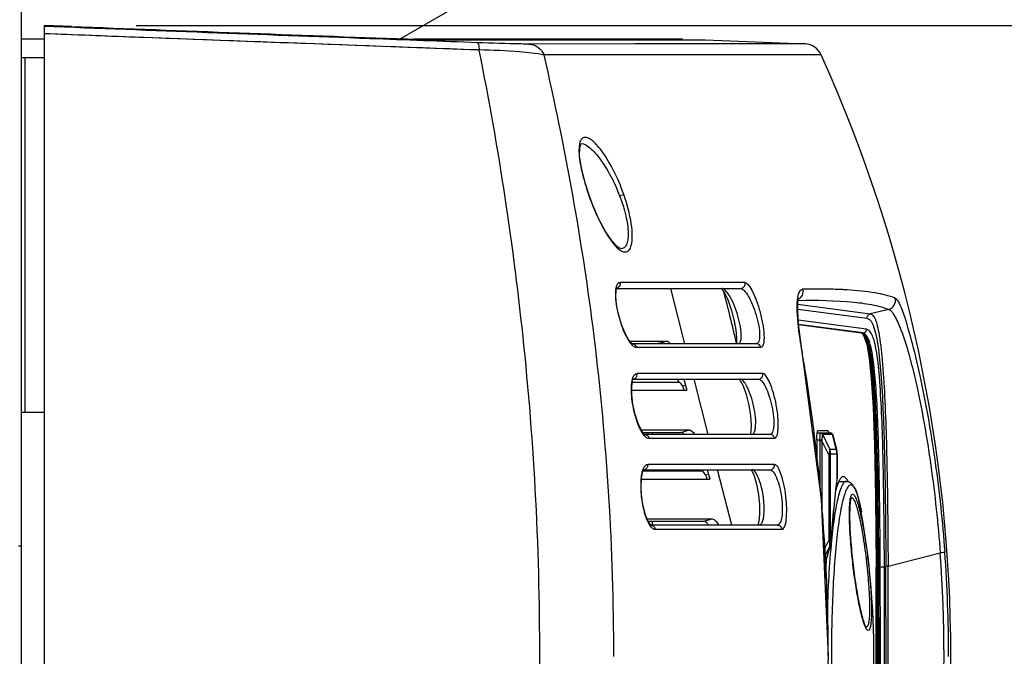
# Model space of a CAD drawing. Header units: millimetres. Extents: x 0 to 420, y 0 to 297.
# Tile 23 of 130: x 113 to 129, y 78 to 88. Entities that reach past the tile are written whole.
import ezdxf

# ---------------------------------------------------------------- set-up
doc = ezdxf.new("R2010")
doc.units = ezdxf.units.MM
doc.header["$LTSCALE"] = 23.1
doc.layers.get('0').update_dxf_attribs({"linetype": 'CONTINUOUS'})
for name, color, linetype in [('02___PRT_ALL_AXES', 7, 'CONTINUOUS'), ('DIM_PILOTEES', 7, 'CONTINUOUS'), ('RUNDUNGEN', 7, 'CONTINUOUS')]:
    doc.layers.add(name, color=color, linetype=linetype)
doc.styles.get("Standard").update_dxf_attribs({"font": 'txt', "width": 0.8})
doc.dimstyles.new('DIMSTYLE_1', dxfattribs={"dimtxt": 3.5, "dimasz": 3, "dimexe": 2, "dimexo": 1.5, "dimgap": 3.5, "dimtad": 0, "dimtih": 1, "dimtoh": 1, "dimdec": 0, "dimlfac": 6.666667, "dimzin": 4, "dimdsep": 46, "dimtxsty": 'STANDARD', "dimblk": '_FILLED', "dimblk1": '_FILLED', "dimblk2": '_FILLED', "dimcen": 0.09, "dimadec": 0, "dimazin": 0, "dimtp": 0.8, "dimtm": 0.8, "dimtfac": 1, "dimtdec": 0, "dimtofl": 0, "dimtmove": 0, "dimatfit": 3, "dimldrblk": '_FILLED', "dimfxl": 1, "dimtolj": 1, "dimtzin": 4, "dimarcsym": 0})
doc.dimstyles.new('DIMSTYLE_2', dxfattribs={"dimtxt": 3.5, "dimasz": 3, "dimexe": 2, "dimexo": 1.5, "dimgap": 3.5, "dimtad": 0, "dimtih": 1, "dimtoh": 1, "dimdec": 0, "dimlfac": 6.666667, "dimzin": 4, "dimdsep": 46, "dimtxsty": 'STANDARD', "dimblk": '_FILLED', "dimblk1": '_FILLED', "dimblk2": '_FILLED', "dimcen": 0.09, "dimadec": 0, "dimazin": 0, "dimtp": 0.5, "dimtm": 0.5, "dimtfac": 1, "dimtdec": 0, "dimtofl": 0, "dimtmove": 0, "dimatfit": 3, "dimldrblk": '_FILLED', "dimfxl": 1, "dimtolj": 1, "dimtzin": 4, "dimarcsym": 0})

# ---------------------------------------------------------------- blocks, each defined once
blk = doc.blocks.new('_FILLED')
at = {"color": 0, "linetype": 'BYBLOCK'}
blk.add_solid([(0, 0), (-1, 0.1667), (-1, -0.1667)], dxfattribs=at)
blk = doc.blocks.new('*D4')
at = {"layer": 'DIM_PILOTEES', "color": 2, "linetype": 'CONTINUOUS'}
for p, q in [((101.541, 111.717), (157.845, 111.717)), ((155.845, 111.717), (155.845, 81.452)), ((155.845, 40.688), (155.845, 70.952)), ((105.346, 40.688), (157.845, 40.688))]:
    blk.add_line(p, q, dxfattribs=at)
at = {"layer": 'DIM_PILOTEES', "color": 2, "linetype": 'CONTINUOUS', "xscale": 3, "yscale": 3, "zscale": 3}
for p, rotation in [((155.845, 111.717), 90), ((155.845, 40.688), 270)]:
    blk.add_blockref('_FILLED', p, dxfattribs=dict(at, rotation=rotation))
blk = doc.blocks.new('*D6')
at = {"layer": 'DIM_PILOTEES', "color": 2, "linetype": 'CONTINUOUS'}
for p, q in [((114.601, 88.177), (142.76, 88.176)), ((140.76, 88.177), (140.759, 83.151)), ((140.759, 67.625), (140.759, 72.651)), ((114.601, 67.626), (142.759, 67.625))]:
    blk.add_line(p, q, dxfattribs=at)
at = {"layer": 'DIM_PILOTEES', "color": 2, "linetype": 'CONTINUOUS', "xscale": 3, "yscale": 3, "zscale": 3}
for p, rotation in [((140.76, 88.177), 89.9939633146), ((140.759, 67.625), 270)]:
    blk.add_blockref('_FILLED', p, dxfattribs=dict(at, rotation=rotation))

msp = doc.modelspace()

# ---------------------------------------------------------------- linework, layer by layer
at = {"color": 7, "linetype": 'CONTINUOUS'}
for p, q in [((113.545, 88.16), (113.101, 88.177)), ((113.101, 88.177), (113.101, 67.626)), ((113.101, 87.951), (112.726, 87.951)), ((119.012, 87.955), (119.125, 87.951)), ((123.496, 87.951), (119.122, 87.951)), ((119.125, 87.951), (119.2, 87.949)), ((119.2, 87.949), (119.217, 87.948)), ((119.625, 87.938), (121.018, 87.939)), ((121.018, 87.939), (123.355, 87.941)), ((123.355, 87.941), (123.54, 87.942)), ((123.54, 87.942), (123.863, 87.941)), ((123.863, 87.941), (125.486, 87.879)), ((125.487, 87.879), (125.486, 87.879)), ((120.151, 87.784), (120.183, 87.783)), ((120.183, 87.783), (120.185, 87.771)), ((113.101, 87.651), (112.866, 87.651)), ((122.492, 84.54), (122.492, 84.54)), ((122.421, 83.892), (122.423, 83.895)), ((122.423, 83.893), (124.44, 83.893)), ((123.533, 82.993), (123.301, 83.893)), ((124.124, 83.893), (124.141, 83.875)), ((124.141, 83.875), (124.183, 83.808)), ((125.383, 83.303), (126.407, 83.168)), ((122.634, 83.036), (123.233, 83.036)), ((126.423, 83.159), (126.429, 83.155)), ((126.423, 83.159), (126.441, 83.13)), ((126.429, 83.155), (126.433, 83.152)), ((126.433, 83.152), (126.433, 83.152)), ((124.699, 82.993), (122.675, 82.993)), ((122.683, 82.416), (124.73, 82.416)), ((123.447, 82.369), (123.402, 82.416)), ((123.516, 82.416), (123.563, 82.234)), ((123.914, 81.516), (123.682, 82.416)), ((124.417, 82.416), (124.435, 82.394)), ((124.435, 82.394), (124.48, 82.307)), ((123.522, 82.234), (123.563, 82.234)), ((112.726, 81.876), (113.101, 81.876)), ((122.821, 81.588), (123.606, 81.588)), ((124.917, 81.516), (122.878, 81.516)), ((122.926, 81.549), (122.926, 81.516)), ((125.687, 81.539), (125.9, 81.539)), ((125.859, 81.576), (125.698, 81.576)), ((125.94, 81.504), (126.005, 81.252)), ((125.681, 81.426), (125.681, 81.042)), ((126.014, 80.831), (126.014, 81.172)), ((122.848, 80.909), (122.863, 80.937)), ((122.861, 80.939), (124.919, 80.939)), ((123.82, 80.92), (123.802, 80.939)), ((123.897, 80.939), (123.936, 80.785)), ((124.294, 80.039), (124.062, 80.939)), ((124.607, 80.939), (124.621, 80.922)), ((124.621, 80.922), (124.658, 80.84)), ((123.895, 80.785), (123.936, 80.785)), ((126.044, 80.751), (126.161, 80.751)), ((122.919, 80.139), (123.979, 80.139)), ((125.037, 80.039), (122.98, 80.039)), ((124.736, 80.097), (124.72, 80.039)), ((125.881, 79.635), (125.906, 79.715)), ((125.917, 79.779), (125.918, 79.793)), ((125.836, 79.486), (125.835, 79.471)), ((126.646, 79.368), (126.646, 79.356))]:
    msp.add_line(p, q, dxfattribs=at)
at = {"color": 9, "linetype": 'CONTINUOUS'}
for p, q in [((123.582, 87.875), (120.991, 87.873)), ((125.486, 87.876), (123.582, 87.875)), ((119.024, 87.824), (120.183, 87.781)), ((120.185, 87.771), (120.183, 87.783)), ((120.185, 87.771), (120.183, 87.783)), ((123.496, 87.699), (121.24, 87.699)), ((125.749, 87.699), (123.496, 87.699)), ((112.794, 81.876), (112.794, 87.651)), ((121.842, 86.252), (121.844, 86.252)), ((121.967, 85.426), (121.964, 85.425)), ((124.511, 83.988), (122.477, 83.988)), ((125.37, 83.635), (126.551, 83.48)), ((125.37, 83.555), (126.495, 83.407)), ((126.85, 83.551), (126.551, 83.48)), ((126.49, 83.227), (125.378, 83.374)), ((126.429, 83.168), (125.383, 83.305)), ((123.093, 82.998), (123.233, 83.036)), ((126.404, 83.169), (126.407, 83.168)), ((126.407, 83.168), (126.429, 83.168)), ((122.672, 82.993), (122.673, 82.993)), ((122.742, 82.934), (124.771, 82.934)), ((125.44, 82.865), (125.444, 82.859)), ((122.683, 82.416), (122.685, 82.416)), ((124.801, 82.506), (122.753, 82.506)), ((122.668, 82.234), (123.522, 82.234)), ((122.679, 82.369), (123.447, 82.369)), ((123.543, 82.312), (123.496, 82.299)), ((122.875, 81.516), (122.876, 81.516)), ((122.946, 81.452), (124.99, 81.452)), ((122.998, 81.549), (122.998, 81.516)), ((123.466, 81.549), (123.606, 81.588)), ((125.776, 81.515), (125.774, 81.513)), ((125.934, 81.515), (125.776, 81.515)), ((125.891, 81.277), (125.776, 81.515)), ((125.995, 81.277), (125.934, 81.515)), ((125.936, 81.513), (125.934, 81.515)), ((125.681, 81.426), (125.726, 81.426)), ((125.726, 81.426), (125.764, 81.428)), ((125.727, 81.409), (125.764, 81.409)), ((125.727, 81.409), (125.727, 80.693)), ((125.764, 81.409), (125.764, 80.296)), ((125.88, 81.172), (125.764, 81.409)), ((125.891, 81.277), (125.995, 81.277)), ((125.903, 81.172), (125.88, 81.172)), ((125.88, 79.806), (125.88, 81.172)), ((125.903, 79.806), (125.903, 81.172)), ((125.906, 81.198), (126.009, 81.198)), ((126.012, 81.172), (126.014, 81.172)), ((126.012, 81.172), (126.012, 80.831)), ((124.991, 81.024), (122.927, 81.024)), ((122.854, 80.92), (123.82, 80.92)), ((122.858, 80.939), (122.856, 80.939)), ((123.916, 80.863), (123.869, 80.85)), ((126.012, 80.831), (126.014, 80.831)), ((122.824, 80.785), (123.895, 80.785)), ((126.405, 80.251), (126.405, 80.252)), ((122.977, 80.039), (122.978, 80.039)), ((122.998, 80.1), (122.998, 80.039)), ((123.84, 80.1), (123.979, 80.139)), ((123.048, 79.97), (125.11, 79.97)), ((112.681, 79.701), (112.726, 79.701)), ((125.88, 79.806), (125.794, 79.629)), ((125.891, 79.701), (125.799, 79.51)), ((125.903, 79.806), (125.88, 79.806)), ((125.899, 79.701), (125.891, 79.701)), ((125.914, 79.78), (125.906, 79.78)), ((125.916, 79.793), (125.917, 79.779)), ((126.84, 79.372), (127.689, 79.586)), ((126.84, 79.372), (127.689, 79.586)), ((125.829, 79.471), (125.827, 79.463)), ((125.827, 79.463), (125.828, 79.464)), ((126.652, 79.368), (126.671, 79.367)), ((126.803, 79.37), (126.803, 79.359)), ((126.84, 79.359), (126.84, 79.372))]:
    msp.add_line(p, q, dxfattribs=at)
at = {"color": 3, "linetype": 'CONTINUOUS'}
for p, q in [((112.866, 87.651), (112.726, 87.651)), ((122.669, 82.998), (123.093, 82.998)), ((122.849, 81.549), (123.466, 81.549)), ((122.935, 80.1), (123.84, 80.1))]:
    msp.add_line(p, q, dxfattribs=at)
at = {"color": 7, "linetype": 'CONTINUOUS'}
for points in [[(119.625, 87.938), (121.265, 87.939), (122.51, 87.941), (123.355, 87.941)], [(123.355, 87.941), (123.795, 87.942), (123.863, 87.941)], [(125.749, 87.7), (125.733, 87.73), (125.71, 87.764), (125.682, 87.794), (125.653, 87.819), (125.621, 87.839), (125.589, 87.854), (125.558, 87.865), (125.528, 87.872), (125.503, 87.875), (125.49, 87.876), (125.487, 87.876)], [(121.967, 85.426), (121.912, 85.596), (121.848, 85.85), (121.818, 86.054), (121.82, 86.189), (121.838, 86.248), (121.844, 86.252)], [(122.492, 84.54), (122.485, 84.541), (122.435, 84.57), (122.348, 84.661), (122.241, 84.819), (122.128, 85.032), (122.023, 85.275), (121.967, 85.426)], [(122.619, 83.053), (122.56, 83.159), (122.5, 83.305), (122.451, 83.468), (122.42, 83.626), (122.407, 83.759), (122.411, 83.85), (122.421, 83.892)], [(124.183, 83.808), (124.236, 83.694), (124.293, 83.532), (124.337, 83.361), (124.364, 83.214), (124.374, 83.095)], [(125.444, 82.859), (125.412, 83.059), (125.381, 83.324), (125.369, 83.528), (125.373, 83.663), (125.378, 83.695)], [(122.675, 82.993), (122.664, 83.002), (122.619, 83.053)], [(124.374, 83.095), (124.372, 83.015), (124.37, 83.001)], [(126.441, 83.13), (126.492, 82.979), (126.532, 82.751), (126.566, 82.424), (126.596, 81.96), (126.619, 81.338), (126.636, 80.494), (126.645, 79.368)], [(125.758, 75.352), (125.869, 77.906), (125.757, 80.46), (125.444, 82.859)], [(122.825, 81.581), (122.771, 81.692), (122.723, 81.842), (122.687, 82.007), (122.668, 82.164), (122.668, 82.295), (122.681, 82.383), (122.685, 82.395)], [(124.48, 82.307), (124.53, 82.164), (124.572, 81.993), (124.6, 81.82), (124.61, 81.668)], [(124.61, 81.668), (124.604, 81.56), (124.594, 81.516)], [(122.878, 81.516), (122.866, 81.525), (122.825, 81.581)], [(125.936, 81.515), (125.933, 81.521), (125.927, 81.528), (125.92, 81.534), (125.91, 81.538), (125.9, 81.539)], [(125.94, 81.504), (125.939, 81.508), (125.936, 81.515)], [(126.014, 81.172), (126.014, 81.186), (126.013, 81.2), (126.012, 81.214), (126.01, 81.227), (126.007, 81.243), (126.005, 81.252)], [(122.936, 80.097), (122.892, 80.202), (122.853, 80.345), (122.827, 80.506), (122.818, 80.665), (122.824, 80.801), (122.843, 80.895), (122.848, 80.909)], [(122.863, 80.937), (122.861, 80.939), (122.857, 80.939)], [(124.658, 80.84), (124.698, 80.705), (124.73, 80.539), (124.747, 80.368), (124.749, 80.214), (124.736, 80.097)], [(126.011, 80.782), (126.012, 80.797), (126.013, 80.815), (126.014, 80.831)], [(122.98, 80.039), (122.972, 80.046), (122.936, 80.097)], [(125.906, 79.715), (125.91, 79.73), (125.913, 79.743), (125.915, 79.755), (125.916, 79.768), (125.917, 79.779)], [(125.831, 79.47), (125.855, 79.549), (125.881, 79.635)]]:
    msp.add_lwpolyline(points, dxfattribs=at)
at = {"color": 9, "linetype": 'CONTINUOUS'}
for points in [[(124.038, 87.877), (122.721, 87.875), (120.991, 87.873)], [(125.486, 87.879), (125.408, 87.879), (124.936, 87.879), (124.038, 87.877)]]:
    msp.add_lwpolyline(points, dxfattribs=at)
at = {"color": 7, "linetype": 'CONTINUOUS'}
for centre, radius, start, end in [((219.024, 2842.737), 2756.727, 267.797941, 267.944581), ((204.018, 2429.524), 2343.111, 267.787139, 267.920916), ((120.496, 127.081), 39.153, 268.1274, 268.3876), ((104.087, 77.901), 23.775, 335.6627, 24.3376), ((125.728, 76.08), 7.802, 87.2279, 89.0674), ((125.787, 77.35), 6.531, 86.609, 87.2083), ((125.873, 80.597), 0.351, 26.3636, 28.8445), ((113.111, 77.901), 13.5, 349.9755, 10.0245), ((142.957, 78.242), 17.167, 175.8926, 176.9809), ((-235.613, 77.901), 362.262, 359.76989, 0.23009), ((-235.363, 77.902), 362.017, 359.76808, 0.232), ((-235.254, 77.901), 361.928, 359.76817, 0.23197), ((-235.168, 77.901), 361.861, 359.76863, 0.23146), ((126.944, 80.145), 0.822, 251.9629, 253.5782), ((-235.137, 77.901), 361.852, 359.7696, 0.23038), ((-235.53, 77.901), 362.313, 359.76956, 0.23042)]:
    msp.add_arc(centre, radius, start, end, dxfattribs=at)
at = {"color": 9, "linetype": 'CONTINUOUS'}
for centre, radius, start, end in [((122.755, 83.83), 0.353, 169.0836, 172.0355), ((122.408, 83.961), 0.0675, 270.7671, 282.62), ((122.4, 83.968), 0.079, 0.0338, 14.103), ((102.014, 77.893), 22.935, 12.8527, 15.0551), ((124.437, 83.968), 0.0764, 359.9442, 14.5001), ((126.811, 83.696), 0.15, 285.0066, 14.2768), ((126.398, 83.101), 0.0682, 75.4715, 82.5163), ((126.397, 83.1), 0.0691, 67.3302, 75.4391), ((126.42, 83.1), 0.0677, 73.6094, 82.5305), ((97.513, 78.009), 28.346, 9.3976, 9.8645), ((97.117, 77.945), 28.747, 5.689, 9.3938), ((122.675, 82.491), 0.0793, 0.034, 10.5885), ((124.727, 82.491), 0.0763, 359.9383, 10.9175), ((125.9, 81.501), 0.0375, 73.1844, 89.9406), ((125.9, 81.502), 0.0371, 68.7315, 73.1501), ((125.9, 81.501), 0.0375, 55.2465, 68.7082), ((125.9, 81.502), 0.0372, 52.8292, 55.2241), ((125.254, 81.409), 0.473, 0.0061, 2.0883), ((125.281, 81.424), 0.484, 358.2798, 0.4682), ((122.848, 81.014), 0.0796, 0.0524, 7.1619), ((124.916, 81.014), 0.0761, 359.9418, 7.3785), ((96.799, 77.909), 29.067, 4.339, 5.6973), ((135.628, 79.538), 9.701, 172.4568, 172.6248), ((125.882, 80.799), 0.13, 352.5274, 5.5427), ((126.62, 80.399), 0.399, 168.4136, 168.5921), ((126.26, 80.455), 0.0313, 136.4753, 139.374), ((96.655, 77.9), 29.211, 0.4015, 4.335), ((216.671, 51.858), 94.946, 162.94749, 163.09275), ((137.118, 78.669), 11.254, 174.3278, 174.6482), ((104.937, 77.901), 22.814, 355.7646, 4.2353), ((104.76, 77.901), 23.066, 0.0001, 4.2278), ((-236.897, 77.901), 363.704, 359.77043, 0.22955), ((-238.868, 77.903), 365.711, 359.77142, 0.22805), ((96.561, 77.898), 29.305, 0.0069, 0.4046)]:
    msp.add_arc(centre, radius, start, end, dxfattribs=at)
for points, knots in [([(120.155, 87.895), (119.57, 87.916), (117.218, 88.003), (114.867, 88.091), (113.101, 88.159)], [0, 0, 0, 0, 0.248996, 1, 1, 1, 1]), ([(113.101, 88.046), (113.595, 88.027), (115.57, 87.952), (117.544, 87.878), (119.024, 87.824)], [0, 0, 0, 0, 0.250565, 1, 1, 1, 1]), ([(120.155, 87.895), (120.167, 87.893), (120.176, 87.841), (120.181, 87.81), (120.183, 87.783)], [0, 0, 0, 0, 0.296779, 1, 1, 1, 1]), ([(120.991, 87.873), (120.95, 87.873), (120.671, 87.877), (120.393, 87.886), (120.155, 87.895)], [0, 0, 0, 0, 0.146698, 1, 1, 1, 1]), ([(120.991, 87.873), (121.043, 87.87), (121.15, 87.834), (121.219, 87.746), (121.24, 87.696)], [0, 0, 0, 0, 0.494215, 1, 1, 1, 1]), ([(120.183, 87.783), (120.402, 87.779), (120.755, 87.761), (121.11, 87.729), (121.24, 87.696)], [0, 0, 0, 0, 0.6205, 1, 1, 1, 1]), ([(121.17, 77.532), (121.175, 78.45), (121.142, 80.263), (120.881, 83.688), (120.504, 86.181), (120.185, 87.771)], [0, 0, 0, 0, 0.267212, 0.527805, 1, 1, 1, 1]), ([(122.375, 77.901), (122.375, 79.641), (122.173, 82.938), (121.589, 86.186), (121.24, 87.699)], [0, 0, 0, 0, 0.528259, 1, 1, 1, 1]), ([(121.952, 86.344), (121.933, 86.352), (121.889, 86.361), (121.831, 86.313), (121.81, 86.227), (121.807, 86.16), (121.808, 86.121)], [0, 0, 0, 0, 0.196082, 0.378164, 0.634506, 1, 1, 1, 1]), ([(121.844, 86.252), (121.896, 86.251), (122.017, 86.167), (122.17, 85.986), (122.334, 85.72), (122.427, 85.514), (122.47, 85.401)], [0, 0, 0, 0, 0.143651, 0.372671, 0.667627, 1, 1, 1, 1]), ([(122.537, 85.425), (122.464, 85.638), (122.332, 85.925), (122.116, 86.221), (122.006, 86.323), (121.952, 86.344)], [0, 0, 0, 0, 0.610468, 0.842745, 1, 1, 1, 1]), ([(121.808, 86.121), (121.811, 86.013), (121.853, 85.777), (121.921, 85.549), (121.964, 85.425)], [0, 0, 0, 0, 0.451753, 1, 1, 1, 1]), ([(121.964, 85.425), (122.025, 85.244), (122.132, 84.994), (122.299, 84.708), (122.387, 84.597), (122.431, 84.555)], [0, 0, 0, 0, 0.576523, 0.815078, 1, 1, 1, 1]), ([(122.47, 85.401), (122.478, 85.404), (122.501, 85.412), (122.523, 85.42), (122.537, 85.425)], [0, 0, 0, 0, 0.377819, 1, 1, 1, 1]), ([(122.47, 85.401), (122.51, 85.296), (122.573, 85.096), (122.613, 84.852), (122.607, 84.691), (122.587, 84.609), (122.548, 84.552), (122.509, 84.54), (122.492, 84.54)], [0, 0, 0, 0, 0.363778, 0.671933, 0.789473, 0.878731, 0.944068, 1, 1, 1, 1]), ([(122.659, 84.591), (122.673, 84.64), (122.681, 84.759), (122.654, 85.042), (122.591, 85.269), (122.537, 85.425)], [0, 0, 0, 0, 0.177629, 0.416169, 1, 1, 1, 1]), ([(122.431, 84.555), (122.469, 84.519), (122.542, 84.461), (122.636, 84.517), (122.652, 84.564), (122.659, 84.591)], [0, 0, 0, 0, 0.521709, 0.723333, 1, 1, 1, 1]), ([(122.406, 83.879), (122.404, 83.87), (122.4, 83.829), (122.4, 83.788), (122.402, 83.756)], [0, 0, 0, 0, 0.221545, 1, 1, 1, 1]), ([(122.477, 83.988), (122.469, 83.988), (122.428, 83.977), (122.415, 83.928), (122.409, 83.897)], [0, 0, 0, 0, 0.194035, 1, 1, 1, 1]), ([(122.479, 83.968), (122.479, 83.96), (122.474, 83.927), (122.445, 83.9), (122.423, 83.895)], [0, 0, 0, 0, 0.272754, 1, 1, 1, 1]), ([(124.251, 83.784), (124.233, 83.812), (124.204, 83.855), (124.157, 83.893), (124.137, 83.893)], [0, 0, 0, 0, 0.63216, 1, 1, 1, 1]), ([(124.44, 83.893), (124.46, 83.893), (124.499, 83.911), (124.513, 83.95), (124.513, 83.968)], [0, 0, 0, 0, 0.515203, 1, 1, 1, 1]), ([(124.44, 83.893), (124.462, 83.893), (124.513, 83.848), (124.572, 83.757), (124.638, 83.62), (124.695, 83.459), (124.735, 83.292), (124.752, 83.163), (124.748, 83.076), (124.741, 83.027), (124.717, 82.993), (124.699, 82.993)], [0, 0, 0, 0, 0.065321, 0.180029, 0.335097, 0.513584, 0.692792, 0.84557, 0.904221, 0.948632, 1, 1, 1, 1]), ([(124.511, 83.988), (124.534, 83.988), (124.586, 83.93), (124.644, 83.827), (124.71, 83.665), (124.766, 83.477), (124.806, 83.282), (124.823, 83.132), (124.819, 83.031), (124.813, 82.976), (124.789, 82.934), (124.771, 82.934)], [0, 0, 0, 0, 0.060283, 0.17308, 0.328563, 0.508916, 0.690845, 0.846473, 0.906313, 0.951349, 1, 1, 1, 1]), ([(125.37, 83.742), (125.373, 83.762), (125.38, 83.813), (125.414, 83.876), (125.447, 83.881)], [0, 0, 0, 0, 0.376014, 1, 1, 1, 1]), ([(125.447, 83.881), (125.456, 83.849), (125.451, 83.777), (125.401, 83.724), (125.371, 83.709)], [0, 0, 0, 0, 0.493165, 1, 1, 1, 1]), ([(122.402, 83.756), (122.407, 83.649), (122.448, 83.439), (122.517, 83.236), (122.562, 83.141)], [0, 0, 0, 0, 0.503596, 1, 1, 1, 1]), ([(124.449, 83.094), (124.456, 83.212), (124.401, 83.452), (124.316, 83.679), (124.251, 83.784)], [0, 0, 0, 0, 0.491057, 1, 1, 1, 1]), ([(125.362, 83.585), (125.362, 83.6), (125.362, 83.652), (125.365, 83.705), (125.37, 83.742)], [0, 0, 0, 0, 0.282052, 1, 1, 1, 1]), ([(125.382, 83.699), (125.682, 83.703), (126.094, 83.699), (126.584, 83.633), (126.773, 83.583), (126.85, 83.551)], [0, 0, 0, 0, 0.608194, 0.830141, 1, 1, 1, 1]), ([(126.957, 83.733), (126.968, 83.728), (126.993, 83.702), (127.049, 83.599), (127.133, 83.358), (127.248, 82.948), (127.377, 82.396), (127.502, 81.75), (127.65, 80.811), (127.727, 80.089), (127.763, 79.602)], [0, 0, 0, 0, 0.008623, 0.024175, 0.083905, 0.187526, 0.326697, 0.485645, 0.653735, 1, 1, 1, 1]), ([(125.44, 82.865), (125.428, 82.933), (125.39, 83.172), (125.362, 83.413), (125.362, 83.585)], [0, 0, 0, 0, 0.288059, 1, 1, 1, 1]), ([(126.85, 83.551), (126.884, 83.542), (126.956, 83.437), (127.057, 83.217), (127.183, 82.826), (127.311, 82.303), (127.434, 81.68), (127.579, 80.767), (127.653, 80.062), (127.689, 79.586)], [0, 0, 0, 0, 0.02529, 0.083871, 0.184693, 0.321922, 0.480666, 0.649773, 1, 1, 1, 1]), ([(126.538, 83.387), (126.575, 83.354), (126.632, 83.207), (126.687, 82.911), (126.73, 82.463), (126.76, 81.909), (126.78, 81.298), (126.797, 80.446), (126.802, 79.801), (126.803, 79.37)], [0, 0, 0, 0, 0.036485, 0.110615, 0.226489, 0.36861, 0.522029, 0.679903, 1, 1, 1, 1]), ([(126.551, 83.48), (126.584, 83.474), (126.628, 83.408), (126.662, 83.303), (126.71, 83.076), (126.751, 82.683), (126.788, 82.113), (126.812, 81.461), (126.832, 80.54), (126.838, 79.84), (126.84, 79.372)], [0, 0, 0, 0, 0.024234, 0.047887, 0.082895, 0.190183, 0.334271, 0.494839, 0.661468, 1, 1, 1, 1]), ([(126.781, 79.359), (126.779, 79.797), (126.771, 80.661), (126.748, 81.716), (126.701, 82.475), (126.661, 82.852), (126.608, 83.067), (126.571, 83.166), (126.523, 83.223), (126.49, 83.227)], [0, 0, 0, 0, 0.335183, 0.661204, 0.807259, 0.916644, 0.951676, 0.975128, 1, 1, 1, 1]), ([(122.562, 83.141), (122.57, 83.125), (122.597, 83.072), (122.629, 83.02), (122.657, 82.988)], [0, 0, 0, 0, 0.287644, 1, 1, 1, 1]), ([(124.4, 82.993), (124.407, 82.993), (124.427, 83.001), (124.444, 83.041), (124.448, 83.074), (124.449, 83.094)], [0, 0, 0, 0, 0.16314, 0.48883, 1, 1, 1, 1]), ([(126.422, 83.162), (126.425, 83.158), (126.439, 83.138), (126.45, 83.116), (126.458, 83.099)], [0, 0, 0, 0, 0.210863, 1, 1, 1, 1]), ([(126.464, 83.13), (126.461, 83.134), (126.45, 83.148), (126.436, 83.159), (126.424, 83.164)], [0, 0, 0, 0, 0.29298, 1, 1, 1, 1]), ([(126.443, 83.14), (126.442, 83.142), (126.438, 83.146), (126.435, 83.15), (126.433, 83.152)], [0, 0, 0, 0, 0.515139, 1, 1, 1, 1]), ([(126.491, 83.122), (126.487, 83.128), (126.474, 83.146), (126.454, 83.161), (126.439, 83.165)], [0, 0, 0, 0, 0.306378, 1, 1, 1, 1]), ([(126.671, 79.367), (126.669, 79.758), (126.665, 80.344), (126.651, 81.118), (126.635, 81.681), (126.61, 82.202), (126.575, 82.639), (126.527, 82.943), (126.477, 83.098), (126.443, 83.14)], [0, 0, 0, 0, 0.309547, 0.462698, 0.612621, 0.754414, 0.875473, 0.957702, 1, 1, 1, 1]), ([(126.458, 83.099), (126.486, 83.032), (126.528, 82.844), (126.569, 82.501), (126.599, 82.056), (126.627, 81.368), (126.645, 80.466), (126.65, 79.736), (126.652, 79.368)], [0, 0, 0, 0, 0.057705, 0.153144, 0.277077, 0.41494, 0.704838, 1, 1, 1, 1]), ([(126.69, 79.363), (126.688, 79.754), (126.684, 80.338), (126.67, 81.111), (126.654, 81.672), (126.629, 82.191), (126.595, 82.627), (126.547, 82.932), (126.497, 83.087), (126.464, 83.13)], [0, 0, 0, 0, 0.309454, 0.462499, 0.612259, 0.753839, 0.874788, 0.957242, 1, 1, 1, 1]), ([(126.712, 79.356), (126.711, 79.746), (126.705, 80.516), (126.685, 81.464), (126.653, 82.173), (126.619, 82.608), (126.572, 82.917), (126.524, 83.076), (126.491, 83.122)], [0, 0, 0, 0, 0.308817, 0.610407, 0.751118, 0.871664, 0.95537, 1, 1, 1, 1]), ([(122.673, 82.993), (122.682, 82.993), (122.714, 82.987), (122.738, 82.956), (122.742, 82.934)], [0, 0, 0, 0, 0.289976, 1, 1, 1, 1]), ([(122.686, 82.959), (122.691, 82.956), (122.707, 82.943), (122.728, 82.934), (122.742, 82.934)], [0, 0, 0, 0, 0.295386, 1, 1, 1, 1]), ([(124.771, 82.934), (124.766, 82.957), (124.741, 82.987), (124.709, 82.993), (124.699, 82.993)], [0, 0, 0, 0, 0.711595, 1, 1, 1, 1]), ([(122.661, 82.252), (122.661, 82.268), (122.662, 82.323), (122.668, 82.379), (122.679, 82.418)], [0, 0, 0, 0, 0.287104, 1, 1, 1, 1]), ([(122.679, 82.418), (122.68, 82.423), (122.686, 82.443), (122.695, 82.462), (122.703, 82.475)], [0, 0, 0, 0, 0.284148, 1, 1, 1, 1]), ([(122.685, 82.416), (122.692, 82.416), (122.716, 82.421), (122.737, 82.438), (122.745, 82.454)], [0, 0, 0, 0, 0.286309, 1, 1, 1, 1]), ([(122.703, 82.475), (122.707, 82.479), (122.719, 82.495), (122.739, 82.506), (122.753, 82.506)], [0, 0, 0, 0, 0.29143, 1, 1, 1, 1]), ([(124.537, 82.306), (124.522, 82.335), (124.496, 82.378), (124.451, 82.416), (124.431, 82.416)], [0, 0, 0, 0, 0.632123, 1, 1, 1, 1]), ([(124.73, 82.416), (124.749, 82.416), (124.788, 82.433), (124.803, 82.473), (124.803, 82.491)], [0, 0, 0, 0, 0.510149, 1, 1, 1, 1]), ([(124.73, 82.416), (124.751, 82.416), (124.8, 82.371), (124.852, 82.279), (124.907, 82.141), (124.951, 81.978), (124.978, 81.811), (124.984, 81.682), (124.973, 81.597), (124.961, 81.548), (124.935, 81.516), (124.917, 81.516)], [0, 0, 0, 0, 0.063954, 0.17668, 0.33122, 0.510233, 0.689745, 0.842314, 0.901141, 0.946223, 1, 1, 1, 1]), ([(124.99, 81.452), (125.009, 81.454), (125.034, 81.492), (125.045, 81.547), (125.063, 81.715), (125.036, 81.934), (124.98, 82.181), (124.924, 82.344), (124.874, 82.448), (124.824, 82.507), (124.801, 82.506)], [0, 0, 0, 0, 0.050487, 0.095917, 0.155868, 0.493084, 0.67431, 0.829763, 0.940959, 1, 1, 1, 1]), ([(122.782, 81.652), (122.743, 81.745), (122.688, 81.943), (122.661, 82.148), (122.661, 82.252)], [0, 0, 0, 0, 0.491467, 1, 1, 1, 1]), ([(124.68, 81.62), (124.695, 81.735), (124.661, 81.973), (124.594, 82.201), (124.537, 82.306)], [0, 0, 0, 0, 0.492857, 1, 1, 1, 1]), ([(124.622, 81.516), (124.629, 81.516), (124.649, 81.524), (124.67, 81.564), (124.677, 81.599), (124.68, 81.62)], [0, 0, 0, 0, 0.163207, 0.493143, 1, 1, 1, 1]), ([(122.946, 81.452), (122.938, 81.452), (122.901, 81.461), (122.875, 81.491), (122.857, 81.515)], [0, 0, 0, 0, 0.19407, 1, 1, 1, 1]), ([(122.876, 81.516), (122.894, 81.516), (122.928, 81.501), (122.943, 81.468), (122.946, 81.452)], [0, 0, 0, 0, 0.529931, 1, 1, 1, 1]), ([(124.99, 81.452), (124.987, 81.469), (124.971, 81.502), (124.935, 81.516), (124.917, 81.516)], [0, 0, 0, 0, 0.477703, 1, 1, 1, 1]), ([(125.739, 81.539), (125.738, 81.539), (125.736, 81.537), (125.735, 81.534), (125.733, 81.528), (125.731, 81.519), (125.729, 81.499), (125.726, 81.467), (125.726, 81.441), (125.726, 81.426)], [0, 0, 0, 0, 0.030807, 0.056585, 0.090542, 0.183, 0.306007, 0.624914, 1, 1, 1, 1]), ([(125.739, 81.539), (125.747, 81.539), (125.762, 81.534), (125.772, 81.521), (125.774, 81.513)], [0, 0, 0, 0, 0.498436, 1, 1, 1, 1]), ([(125.741, 81.539), (125.749, 81.539), (125.764, 81.534), (125.773, 81.522), (125.776, 81.515)], [0, 0, 0, 0, 0.499139, 1, 1, 1, 1]), ([(125.774, 81.513), (125.773, 81.513), (125.772, 81.51), (125.77, 81.504), (125.769, 81.496), (125.768, 81.486), (125.767, 81.473), (125.765, 81.454), (125.764, 81.438), (125.764, 81.428)], [0, 0, 0, 0, 0.037253, 0.104531, 0.201344, 0.324488, 0.470241, 0.634529, 1, 1, 1, 1]), ([(125.899, 81.539), (125.906, 81.539), (125.921, 81.534), (125.931, 81.522), (125.934, 81.515)], [0, 0, 0, 0, 0.499139, 1, 1, 1, 1]), ([(125.94, 81.504), (125.939, 81.506), (125.938, 81.509), (125.937, 81.513), (125.936, 81.513)], [0, 0, 0, 0, 0.654444, 1, 1, 1, 1]), ([(125.88, 81.172), (125.885, 81.192), (125.892, 81.226), (125.894, 81.262), (125.891, 81.277)], [0, 0, 0, 0, 0.578211, 1, 1, 1, 1]), ([(125.995, 81.277), (125.996, 81.275), (126, 81.267), (126.003, 81.259), (126.005, 81.252)], [0, 0, 0, 0, 0.232799, 1, 1, 1, 1]), ([(125.903, 81.172), (125.903, 81.175), (125.903, 81.182), (125.903, 81.19), (125.904, 81.195), (125.905, 81.198), (125.906, 81.198)], [0, 0, 0, 0, 0.391016, 0.731175, 0.931635, 1, 1, 1, 1]), ([(126.009, 81.198), (126.01, 81.198), (126.011, 81.195), (126.012, 81.19), (126.012, 81.182), (126.012, 81.175), (126.012, 81.172)], [0, 0, 0, 0, 0.068303, 0.268594, 0.608838, 1, 1, 1, 1]), ([(122.927, 81.024), (122.919, 81.024), (122.881, 81.014), (122.86, 80.974), (122.849, 80.946)], [0, 0, 0, 0, 0.197624, 1, 1, 1, 1]), ([(122.927, 81.014), (122.927, 80.996), (122.914, 80.958), (122.877, 80.939), (122.858, 80.939)], [0, 0, 0, 0, 0.484244, 1, 1, 1, 1]), ([(124.919, 80.939), (124.938, 80.939), (124.977, 80.956), (124.992, 80.995), (124.992, 81.014)], [0, 0, 0, 0, 0.505164, 1, 1, 1, 1]), ([(125.11, 79.97), (125.13, 79.971), (125.171, 80.031), (125.195, 80.206), (125.191, 80.449), (125.15, 80.696), (125.104, 80.86), (125.061, 80.967), (125.013, 81.024), (124.991, 81.024)], [0, 0, 0, 0, 0.05234, 0.157978, 0.495163, 0.677062, 0.83234, 0.942187, 1, 1, 1, 1]), ([(122.834, 80.896), (122.832, 80.886), (122.822, 80.84), (122.817, 80.794), (122.815, 80.757)], [0, 0, 0, 0, 0.224292, 1, 1, 1, 1]), ([(124.728, 80.813), (124.714, 80.846), (124.691, 80.894), (124.644, 80.939), (124.623, 80.939)], [0, 0, 0, 0, 0.638196, 1, 1, 1, 1]), ([(124.82, 80.411), (124.817, 80.448), (124.801, 80.585), (124.768, 80.721), (124.728, 80.813)], [0, 0, 0, 0, 0.270952, 1, 1, 1, 1]), ([(124.919, 80.939), (124.939, 80.939), (124.987, 80.894), (125.031, 80.8), (125.077, 80.66), (125.118, 80.448), (125.123, 80.242), (125.097, 80.087), (125.056, 80.039), (125.037, 80.039)], [0, 0, 0, 0, 0.0627, 0.173717, 0.327887, 0.507456, 0.839162, 0.943916, 1, 1, 1, 1]), ([(126.012, 80.831), (126.012, 80.83), (126.012, 80.823), (126.012, 80.816), (126.011, 80.811)], [0, 0, 0, 0, 0.282186, 1, 1, 1, 1]), ([(122.815, 80.757), (122.809, 80.64), (122.827, 80.416), (122.881, 80.196), (122.925, 80.101)], [0, 0, 0, 0, 0.527863, 1, 1, 1, 1]), ([(126.008, 80.783), (125.988, 80.63), (125.953, 80.3), (125.927, 79.97), (125.916, 79.793)], [0, 0, 0, 0, 0.466436, 1, 1, 1, 1]), ([(126.234, 80.692), (126.222, 80.692), (126.202, 80.68), (126.182, 80.655), (126.158, 80.613), (126.13, 80.541), (126.1, 80.432), (126.07, 80.294), (126.043, 80.129), (126.017, 79.938), (125.985, 79.64), (125.953, 79.223), (125.928, 78.681), (125.917, 78.103), (125.918, 77.709), (125.921, 77.511)], [0, 0, 0, 0, 0.01153, 0.019567, 0.029566, 0.055928, 0.091018, 0.134697, 0.186598, 0.246206, 0.31289, 0.464496, 0.634718, 0.815934, 1, 1, 1, 1]), ([(126.161, 80.751), (126.149, 80.751), (126.128, 80.739), (126.108, 80.714), (126.084, 80.672), (126.056, 80.599), (126.025, 80.489), (125.995, 80.35), (125.967, 80.183), (125.941, 79.991), (125.926, 79.854), (125.919, 79.782)], [0, 0, 0, 0, 0.036987, 0.062706, 0.094677, 0.178912, 0.291005, 0.430536, 0.596355, 0.786838, 1, 1, 1, 1]), ([(126.405, 80.252), (126.393, 80.315), (126.371, 80.426), (126.336, 80.552), (126.304, 80.626), (126.28, 80.667), (126.252, 80.692), (126.234, 80.692)], [0, 0, 0, 0, 0.398315, 0.695528, 0.805699, 0.891096, 1, 1, 1, 1]), ([(126.466, 78.389), (126.457, 78.412), (126.438, 78.466), (126.4, 78.601), (126.354, 78.814), (126.305, 79.109), (126.262, 79.433), (126.231, 79.758), (126.213, 80.052), (126.21, 80.266), (126.218, 80.401), (126.224, 80.455), (126.229, 80.478)], [0, 0, 0, 0, 0.035244, 0.080878, 0.199345, 0.345046, 0.50471, 0.663696, 0.807451, 0.922912, 0.966724, 1, 1, 1, 1]), ([(126.229, 80.479), (126.231, 80.489), (126.235, 80.505), (126.243, 80.529), (126.256, 80.544), (126.264, 80.544)], [0, 0, 0, 0, 0.379519, 0.665566, 1, 1, 1, 1]), ([(126.238, 80.477), (126.239, 80.478), (126.242, 80.481), (126.246, 80.483), (126.25, 80.483)], [0, 0, 0, 0, 0.284587, 1, 1, 1, 1]), ([(126.25, 80.483), (126.254, 80.483), (126.265, 80.477), (126.278, 80.46), (126.292, 80.435), (126.313, 80.383), (126.341, 80.295), (126.373, 80.166), (126.405, 80.008), (126.436, 79.828), (126.465, 79.633), (126.498, 79.365), (126.523, 79.102), (126.536, 78.854), (126.54, 78.696), (126.538, 78.582), (126.532, 78.505), (126.527, 78.461), (126.52, 78.426), (126.512, 78.399), (126.499, 78.378), (126.489, 78.378)], [0, 0, 0, 0, 0.006177, 0.015542, 0.028922, 0.046489, 0.093909, 0.156472, 0.231953, 0.317553, 0.41005, 0.505943, 0.693364, 0.777804, 0.851729, 0.912404, 0.937082, 0.957711, 0.97417, 0.986458, 1, 1, 1, 1]), ([(126.264, 80.544), (126.269, 80.544), (126.279, 80.539), (126.292, 80.523), (126.306, 80.499), (126.328, 80.449), (126.355, 80.365), (126.374, 80.292), (126.384, 80.25)], [0, 0, 0, 0, 0.040749, 0.101171, 0.186707, 0.298635, 0.600607, 1, 1, 1, 1]), ([(124.811, 80.145), (124.815, 80.163), (124.828, 80.251), (124.826, 80.341), (124.82, 80.411)], [0, 0, 0, 0, 0.209614, 1, 1, 1, 1]), ([(126.384, 80.25), (126.404, 80.164), (126.442, 79.975), (126.489, 79.676), (126.528, 79.355), (126.556, 79.041), (126.569, 78.796), (126.57, 78.625), (126.568, 78.522), (126.562, 78.449), (126.556, 78.401), (126.55, 78.373), (126.543, 78.351), (126.536, 78.333), (126.525, 78.322), (126.517, 78.322)], [0, 0, 0, 0, 0.135175, 0.295023, 0.465539, 0.631719, 0.778936, 0.84133, 0.89441, 0.937102, 0.954309, 0.968681, 0.980221, 0.989029, 1, 1, 1, 1]), ([(122.964, 80.031), (122.971, 80.022), (122.992, 79.995), (123.024, 79.971), (123.048, 79.97)], [0, 0, 0, 0, 0.319586, 1, 1, 1, 1]), ([(122.978, 80.039), (122.996, 80.039), (123.032, 80.022), (123.047, 79.987), (123.048, 79.97)], [0, 0, 0, 0, 0.523154, 1, 1, 1, 1]), ([(124.744, 80.039), (124.751, 80.039), (124.773, 80.048), (124.796, 80.088), (124.806, 80.123), (124.811, 80.145)], [0, 0, 0, 0, 0.163128, 0.496788, 1, 1, 1, 1]), ([(125.037, 80.039), (125.056, 80.039), (125.093, 80.024), (125.109, 79.988), (125.11, 79.97)], [0, 0, 0, 0, 0.512298, 1, 1, 1, 1]), ([(125.913, 79.719), (125.894, 79.522), (125.865, 79.102), (125.85, 78.681), (125.845, 78.459)], [0, 0, 0, 0, 0.470897, 1, 1, 1, 1]), ([(125.891, 79.701), (125.894, 79.716), (125.893, 79.741), (125.887, 79.776), (125.882, 79.796), (125.88, 79.806)], [0, 0, 0, 0, 0.421588, 0.694504, 1, 1, 1, 1]), ([(125.906, 79.715), (125.906, 79.714), (125.904, 79.709), (125.902, 79.704), (125.899, 79.701)], [0, 0, 0, 0, 0.265645, 1, 1, 1, 1]), ([(125.906, 79.78), (125.905, 79.78), (125.904, 79.783), (125.903, 79.787), (125.903, 79.796), (125.903, 79.803), (125.903, 79.806)], [0, 0, 0, 0, 0.068303, 0.268594, 0.608838, 1, 1, 1, 1]), ([(125.916, 79.793), (125.916, 79.791), (125.916, 79.788), (125.915, 79.784), (125.915, 79.781), (125.914, 79.78), (125.914, 79.78)], [0, 0, 0, 0, 0.408474, 0.726081, 0.919768, 1, 1, 1, 1]), ([(127.763, 79.602), (127.762, 79.6), (127.753, 79.597), (127.731, 79.591), (127.706, 79.588), (127.689, 79.586)], [0, 0, 0, 0, 0.093721, 0.308772, 1, 1, 1, 1]), ([(125.828, 79.464), (125.829, 79.464), (125.83, 79.466), (125.831, 79.468), (125.831, 79.47)], [0, 0, 0, 0, 0.358191, 1, 1, 1, 1]), ([(126.65, 79.368), (126.649, 79.368), (126.648, 79.368), (126.646, 79.368), (126.645, 79.368)], [0, 0, 0, 0, 0.726174, 1, 1, 1, 1]), ([(126.671, 79.367), (126.674, 79.366), (126.68, 79.365), (126.687, 79.364), (126.69, 79.363)], [0, 0, 0, 0, 0.449475, 1, 1, 1, 1]), ([(126.712, 79.356), (126.727, 79.356), (126.75, 79.358), (126.773, 79.356), (126.781, 79.359)], [0, 0, 0, 0, 0.662179, 1, 1, 1, 1]), ([(126.84, 79.372), (126.836, 79.372), (126.823, 79.371), (126.811, 79.372), (126.803, 79.37)], [0, 0, 0, 0, 0.378909, 1, 1, 1, 1]), ([(126.517, 78.322), (126.508, 78.322), (126.485, 78.347), (126.474, 78.372), (126.466, 78.389)], [0, 0, 0, 0, 0.339527, 1, 1, 1, 1]), ([(126.489, 78.378), (126.488, 78.378), (126.484, 78.379), (126.481, 78.381), (126.478, 78.383)], [0, 0, 0, 0, 0.224789, 1, 1, 1, 1])]:
    msp.add_open_spline(points, degree=3, knots=knots, dxfattribs=at)
at = {"color": 7, "linetype": 'CONTINUOUS'}
for points, knots in [([(119.395, 87.943), (119.42, 87.942), (119.497, 87.94), (119.573, 87.938), (119.625, 87.938)], [0, 0, 0, 0, 0.327898, 1, 1, 1, 1]), ([(125.855, 83.881), (125.822, 83.882), (125.687, 83.883), (125.551, 83.882), (125.447, 83.881)], [0, 0, 0, 0, 0.237702, 1, 1, 1, 1]), ([(126.957, 83.733), (126.854, 83.775), (126.592, 83.835), (126.327, 83.86), (126.173, 83.869)], [0, 0, 0, 0, 0.4199, 1, 1, 1, 1]), ([(123.233, 83.036), (123.237, 83.036), (123.262, 83.031), (123.281, 83.012), (123.295, 82.996)], [0, 0, 0, 0, 0.189116, 1, 1, 1, 1]), ([(123.606, 81.588), (123.62, 81.588), (123.655, 81.566), (123.678, 81.537), (123.691, 81.518)], [0, 0, 0, 0, 0.386487, 1, 1, 1, 1]), ([(125.681, 81.426), (125.681, 81.437), (125.682, 81.475), (125.683, 81.513), (125.687, 81.54)], [0, 0, 0, 0, 0.28083, 1, 1, 1, 1]), ([(125.687, 81.54), (125.688, 81.549), (125.69, 81.559), (125.694, 81.576), (125.698, 81.576)], [0, 0, 0, 0, 0.712397, 1, 1, 1, 1]), ([(125.859, 81.576), (125.863, 81.576), (125.867, 81.559), (125.869, 81.549), (125.87, 81.54)], [0, 0, 0, 0, 0.287603, 1, 1, 1, 1]), ([(126.114, 80.826), (126.108, 80.826), (126.09, 80.822), (126.065, 80.798), (126.051, 80.774), (126.044, 80.76)], [0, 0, 0, 0, 0.180229, 0.520957, 1, 1, 1, 1]), ([(126.181, 80.767), (126.176, 80.776), (126.16, 80.801), (126.134, 80.826), (126.114, 80.826)], [0, 0, 0, 0, 0.338366, 1, 1, 1, 1]), ([(125.918, 79.793), (125.93, 79.97), (125.955, 80.3), (125.991, 80.63), (126.011, 80.782)], [0, 0, 0, 0, 0.53608, 1, 1, 1, 1]), ([(126.044, 80.76), (126.038, 80.75), (126.015, 80.7), (125.999, 80.647), (125.988, 80.605)], [0, 0, 0, 0, 0.203924, 1, 1, 1, 1]), ([(126.161, 80.751), (126.182, 80.751), (126.223, 80.739), (126.265, 80.698), (126.296, 80.649), (126.321, 80.591), (126.344, 80.523), (126.374, 80.41), (126.393, 80.317), (126.405, 80.252)], [0, 0, 0, 0, 0.107406, 0.201866, 0.295492, 0.400036, 0.521189, 0.661112, 1, 1, 1, 1]), ([(126.237, 80.477), (126.235, 80.473), (126.232, 80.461), (126.227, 80.437), (126.222, 80.403), (126.217, 80.342), (126.214, 80.247), (126.214, 80.115), (126.22, 79.963), (126.235, 79.731), (126.264, 79.429), (126.304, 79.127), (126.342, 78.897), (126.371, 78.745), (126.4, 78.613), (126.428, 78.508), (126.451, 78.438), (126.468, 78.4), (126.475, 78.387), (126.478, 78.383)], [0, 0, 0, 0, 0.005991, 0.017704, 0.033958, 0.054154, 0.104954, 0.167808, 0.240588, 0.321039, 0.495216, 0.669997, 0.751188, 0.824978, 0.889091, 0.9414, 0.979658, 0.992504, 1, 1, 1, 1]), ([(123.979, 80.139), (123.997, 80.139), (124.041, 80.106), (124.067, 80.066), (124.083, 80.04)], [0, 0, 0, 0, 0.372271, 1, 1, 1, 1])]:
    msp.add_open_spline(points, degree=3, knots=knots, dxfattribs=at)
at = {"color": 9, "linetype": 'CONTINUOUS'}
for points in [[(126.495, 83.407), (126.495, 83.438), (126.521, 83.472), (126.551, 83.48)], [(126.495, 83.407), (126.511, 83.405), (126.526, 83.397), (126.538, 83.387)], [(126.459, 83.175), (126.468, 83.179), (126.476, 83.187), (126.481, 83.196)], [(126.481, 83.196), (126.487, 83.205), (126.49, 83.217), (126.49, 83.227)], [(126.429, 83.168), (126.439, 83.167), (126.449, 83.17), (126.459, 83.175)], [(122.657, 82.988), (122.666, 82.978), (122.676, 82.968), (122.686, 82.959)], [(122.745, 82.454), (122.751, 82.465), (122.755, 82.478), (122.755, 82.491)], [(122.814, 81.583), (122.802, 81.606), (122.792, 81.629), (122.782, 81.652)], [(122.857, 81.515), (122.841, 81.536), (122.827, 81.559), (122.814, 81.583)], [(125.923, 81.531), (125.929, 81.527), (125.933, 81.52), (125.936, 81.513)], [(125.906, 81.198), (125.906, 81.225), (125.901, 81.252), (125.891, 81.277)], [(126.009, 81.198), (126.009, 81.225), (126.004, 81.252), (125.995, 81.277)], [(122.849, 80.946), (122.843, 80.93), (122.838, 80.913), (122.834, 80.896)], [(122.925, 80.101), (122.936, 80.077), (122.949, 80.053), (122.964, 80.031)], [(125.906, 79.78), (125.906, 79.753), (125.901, 79.726), (125.891, 79.701)], [(125.914, 79.78), (125.914, 79.753), (125.909, 79.726), (125.899, 79.701)]]:
    msp.add_open_spline(points, degree=3, dxfattribs=at)
at = {"color": 3, "linetype": 'CONTINUOUS'}
msp.add_open_spline([(123.103, 82.996), (123.1, 82.997), (123.096, 82.998), (123.093, 82.998)], degree=3, dxfattribs=at)
at = {"color": 7, "linetype": 'CONTINUOUS'}
for points in [[(123.522, 82.234), (123.509, 82.284), (123.483, 82.332), (123.447, 82.369)], [(123.895, 80.785), (123.882, 80.835), (123.856, 80.883), (123.82, 80.92)]]:
    msp.add_open_spline(points, degree=3, dxfattribs=at)
at = {"color": 3, "linetype": 'CONTINUOUS'}
for points, knots in [([(123.519, 81.52), (123.514, 81.524), (123.5, 81.537), (123.48, 81.549), (123.466, 81.549)], [0, 0, 0, 0, 0.313709, 1, 1, 1, 1]), ([(123.917, 80.041), (123.905, 80.057), (123.884, 80.082), (123.853, 80.1), (123.84, 80.1)], [0, 0, 0, 0, 0.606472, 1, 1, 1, 1])]:
    msp.add_open_spline(points, degree=3, knots=knots, dxfattribs=at)
at = {"layer": '02___PRT_ALL_AXES', "color": 7, "linetype": 'CONTINUOUS'}
msp.add_line((112.726, 104.189), (112.726, 72.652), dxfattribs=at)
at = {"layer": 'RUNDUNGEN', "color": 7, "linetype": 'CONTINUOUS'}
msp.add_line((118.897, 87.959), (123.122, 90.399), dxfattribs=at)

# ---------------------------------------------------------------- dimensions: what is measured, and where the dimension line sits
at = {"layer": 'DIM_PILOTEES', "color": 2, "linetype": 'CONTINUOUS'}
for base, p1, p2, angle, dimstyle, picture, middle in [((155.845, 111.717), (103.846, 40.688), (100.041, 111.717), 90, 'DIMSTYLE_1', '*D4', (151.645, 74.452)), ((140.76, 88.177), (113.101, 67.626), (113.101, 88.177), 89.9985, 'DIMSTYLE_2', '*D6', (136.56, 76.151))]:
    dim = msp.add_linear_dim(base=base, p1=p1, p2=p2, angle=angle, dimstyle=dimstyle, dxfattribs=at)
    dim.commit()
    dim.dimension.update_dxf_attribs({"geometry": picture, "text_midpoint": middle, "dimtype": 160})

doc.saveas('drawing.dxf')
